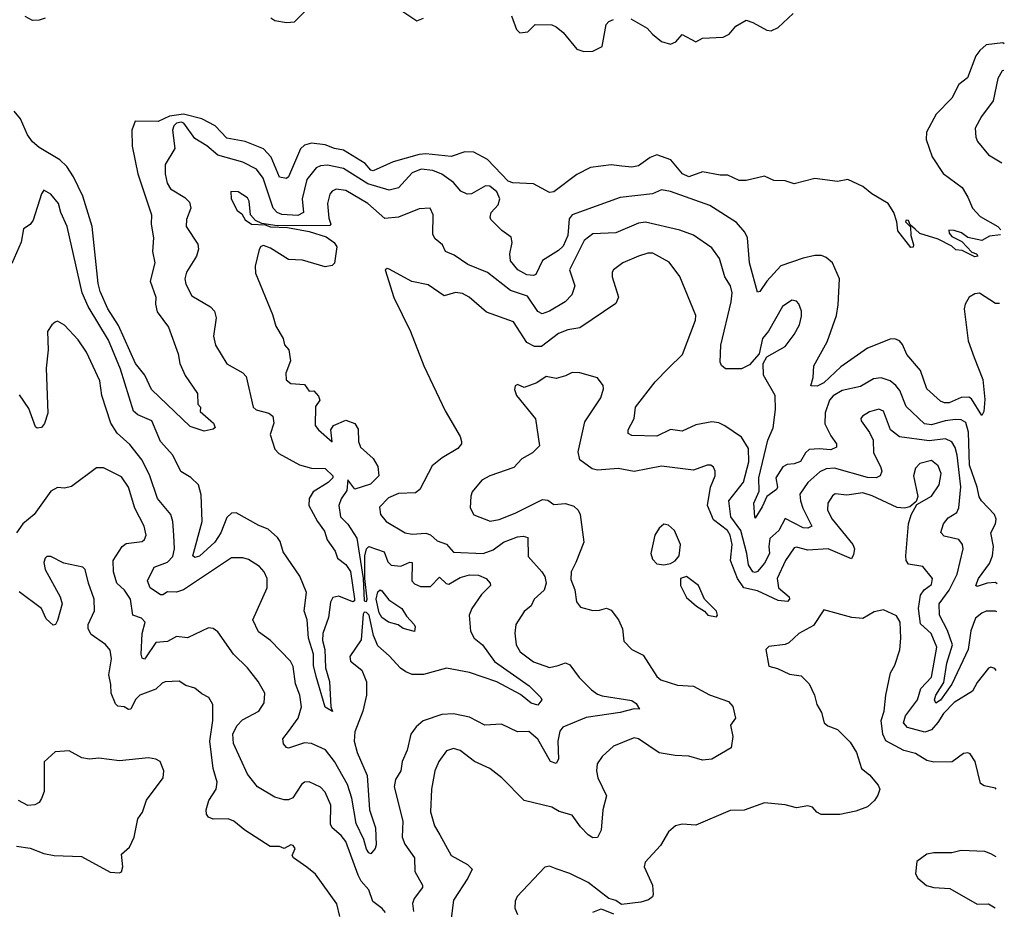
# Model space of a CAD drawing. Extents: x 1552033 to 1694788, y 811965 to 917215.
# Tile 109 of 256: x 1636729 to 1641034, y 822970 to 826858. Entities that reach past the tile are written whole.
import ezdxf

# ---------------------------------------------------------------- set-up
doc = ezdxf.new("R2010")
doc.units = 0

msp = doc.modelspace()

# ---------------------------------------------------------------- linework, layer by layer
at = {"layer": '0CON20XD'}
for points in [[(1638395, 826900), (1638465, 826853.6), (1638495, 826865.6)], [(1636840, 826865), (1636815, 826856.2), (1636785.4, 826855.4), (1636752.9, 826872.9)], [(1637826.8, 826866.8), (1637845, 826855.5), (1637895, 826846.7), (1637930.7, 826849.3), (1637975, 826892.9)], [(1638880, 826875), (1638901.1, 826815), (1638915, 826801.1), (1638951.2, 826805), (1638983.1, 826836.9), (1639055.4, 826835.4), (1639075, 826827.1), (1639105, 826801.9), (1639165, 826729.2), (1639195, 826718.8), (1639235, 826721.6), (1639275, 826740.6), (1639293.1, 826836.9), (1639305, 826851.1), (1639325, 826858.8)], [(1639401.7, 826861.7), (1639471.7, 826821.7), (1639495.3, 826795.3)], [(1639495.3, 826795.3), (1639535, 826762.5), (1639575, 826751.1), (1639598, 826762), (1639625, 826794.4), (1639685, 826762.2), (1639715, 826778.2), (1639805, 826781.4), (1639831.2, 826795), (1639859.5, 826830.5), (1639905, 826856), (1639935, 826846.9), (1639995, 826812.2), (1640015, 826809.5), (1640045, 826824.5), (1640110.6, 826885)], [(1641033.7, 826753.4), (1641026.6, 826756.6), (1640955, 826749), (1640926.1, 826723.9), (1640908.9, 826701.1), (1640873.1, 826605), (1640835.6, 826575), (1640804.2, 826515), (1640735.5, 826445), (1640693.8, 826366.2), (1640691.5, 826335), (1640718.7, 826258.7), (1640766, 826186), (1640850, 826125), (1640875, 826083.3), (1640894.3, 826035), (1640927.9, 825997.9), (1641006, 825955), (1641018, 825940)], [(1641031.3, 826635.9), (1641024.7, 826635.3), (1641005, 826602), (1640985.6, 826504.4), (1640934.3, 826435.7), (1640906.5, 826385), (1640908.9, 826345), (1640916.1, 826326.1), (1640965, 826267.1), (1641023.2, 826233.2)], [(1641017.6, 825918.3), (1640968.3, 825911.7), (1640935, 825892.5), (1640875, 825906.7), (1640846.1, 825926.1), (1640815, 825937.5), (1640791.7, 825938.3), (1640793.3, 825925), (1640805, 825910), (1640848.6, 825888.6), (1640891.7, 825841.7), (1640912.5, 825835), (1640917.5, 825825), (1640905, 825821.2), (1640848.8, 825848.8), (1640822.3, 825852.3), (1640805, 825868.8), (1640745, 825898.8), (1640665, 825923.3), (1640643.3, 825943.3), (1640621.7, 825961.7), (1640615, 825981.2), (1640605, 825982.5), (1640601.2, 825975), (1640623, 825953), (1640624.5, 825914.5), (1640636.3, 825873.7), (1640635, 825863.8), (1640625, 825862.9), (1640568.6, 825935), (1640564, 825975), (1640551.1, 826015), (1640525.6, 826055), (1640455, 826096.8), (1640415, 826128.6), (1640349.2, 826159.2), (1640305, 826151.5), (1640205, 826164.7), (1640115, 826141.2), (1640075, 826154.2), (1640025.9, 826155.9), (1639985, 826174.2), (1639905, 826156), (1639875, 826155.8), (1639825, 826178.6), (1639791.4, 826178.6), (1639715, 826192.8), (1639655, 826171.7), (1639627.1, 826185), (1639576.3, 826246.3), (1639515, 826267.6), (1639485, 826256.7), (1639435, 826218.9), (1639405, 826213.4), (1639361.5, 826218.5), (1639315, 826223.3), (1639225, 826212.7), (1639165, 826181.6), (1639065, 826106.4), (1639045, 826103.1), (1638975, 826140.6), (1638885, 826145.6), (1638865, 826151.9), (1638775, 826247.6), (1638715, 826279.1), (1638675, 826280.4), (1638615, 826260.8), (1638505, 826272.3), (1638475, 826269.8), (1638362.6, 826237.4), (1638275, 826198.1), (1638265, 826201.4), (1638239.6, 826229.6), (1638145, 826288), (1638105, 826294.9), (1638065, 826311.5), (1638005, 826319.3), (1637975, 826310), (1637956.6, 826293.4), (1637918.1, 826201.9), (1637905, 826172), (1637895, 826164.2), (1637865, 826170.8), (1637828, 826258), (1637795, 826294.1), (1637715, 826326), (1637635, 826340.3), (1637583.9, 826395), (1637525, 826424.7), (1637445, 826444.9), (1637383.8, 826436.2), (1637335, 826414.1), (1637234.2, 826415), (1637218.8, 826375), (1637221.3, 826305), (1637245.6, 826185), (1637305.9, 826005.9), (1637303.6, 825965), (1637313.8, 825905), (1637309.4, 825845), (1637320.5, 825795), (1637300.3, 825715), (1637323.8, 825645), (1637322.9, 825615), (1637330.7, 825580.7), (1637379.2, 825515), (1637422.3, 825397.7), (1637429.2, 825355), (1637453.2, 825303.2), (1637506.2, 825225), (1637508.3, 825178.3), (1637520, 825165), (1637517.5, 825145), (1637576.9, 825095), (1637584, 825076), (1637575, 825068), (1637535, 825060), (1637475, 825080), (1637305, 825241.6), (1637276.1, 825305), (1637235, 825355.3), (1637161.2, 825521.2), (1637114.2, 825594.2), (1637080.6, 825670.6), (1637071.7, 825705), (1637045.5, 825954.5), (1637005, 826086.7), (1636965, 826171.1), (1636935, 826216.4), (1636905, 826246.2), (1636815, 826299.1), (1636784.6, 826325), (1636762.8, 826355), (1636732.9, 826425), (1636705, 826459.1)], [(1641012.2, 825617.6), (1640995, 825617.3), (1640925, 825662.6), (1640905, 825660), (1640880.8, 825645), (1640862, 825615), (1640858.2, 825595), (1640876.2, 825455), (1640901.5, 825381.5), (1640940, 825285), (1640948.8, 825198.8), (1640944.4, 825145), (1640935, 825128.6), (1640890.4, 825200.4), (1640879, 825209), (1640845, 825207.5), (1640793.3, 825183.3), (1640772.9, 825182.9), (1640755, 825191.1), (1640694.6, 825245), (1640667.7, 825325), (1640607.3, 825395), (1640589.2, 825439.2), (1640575, 825454.4), (1640555, 825463.5), (1640535, 825461.8), (1640435, 825422.4), (1640319, 825341), (1640245, 825270.4), (1640215, 825256.7), (1640187.5, 825257.5), (1640198.5, 825295), (1640200.9, 825345), (1640259.3, 825450.7), (1640300.2, 825565), (1640307.8, 825612.2), (1640313.3, 825725), (1640282, 825795), (1640255, 825818.9), (1640235, 825827.1), (1640205, 825827.3), (1640154.1, 825815.9), (1640057.4, 825782.6), (1639995.2, 825714.8), (1639965, 825670.6), (1639955, 825668), (1639919.2, 825795), (1639910.7, 825905), (1639899, 825929), (1639862.4, 825972.4), (1639746.5, 826046.5), (1639575, 826106.8), (1639535, 826115.4), (1639495, 826097.5), (1639355, 826081.5), (1639144.4, 826005), (1639131.8, 825988.2), (1639125, 825915.8), (1639105, 825868.5), (1639085, 825848.9), (1639014.8, 825805.2), (1638985.4, 825744.6), (1638975, 825740), (1638946.2, 825743.8), (1638906.9, 825765), (1638875, 825804.3), (1638871.9, 825835), (1638882, 825885), (1638877.3, 825907.3), (1638836.8, 825936.8), (1638789.4, 825985), (1638785.6, 825995), (1638791.1, 826015), (1638821.1, 826048.9), (1638828.9, 826075), (1638815, 826105.5), (1638785, 826131.1), (1638765, 826131.9), (1638705, 826096.7), (1638685, 826095.5), (1638658.3, 826108.3), (1638626.4, 826146.4), (1638575, 826182.5), (1638535, 826199), (1638485, 826204.8), (1638445, 826189.7), (1638386, 826124), (1638345, 826113.2), (1638251.3, 826141.3), (1638145, 826208.4), (1638075, 826222), (1638045, 826219.5), (1638025, 826210.7), (1637985, 826160), (1637964.4, 826075), (1637970.4, 826015), (1637945, 826002.9), (1637875, 826006.2), (1637854.7, 826015), (1637836.8, 826035), (1637793, 826165), (1637765, 826205.3), (1637705, 826236.1), (1637595.9, 826265.9), (1637547.1, 826307.1), (1637495, 826338.9), (1637446.1, 826406.1), (1637435, 826410.7), (1637414.5, 826405.5), (1637403, 826395), (1637396.7, 826375), (1637407.1, 826295), (1637365.5, 826225), (1637364.6, 826185), (1637374.1, 826144.1), (1637388.7, 826118.7), (1637451.7, 826081.7), (1637471.2, 826061.2), (1637476.8, 826035), (1637457.9, 825985), (1637456.4, 825955), (1637507.9, 825877.9), (1637510.4, 825855), (1637501.5, 825825), (1637458.2, 825755), (1637451.5, 825725), (1637455, 825702), (1637481.6, 825651.6), (1637563.3, 825603.3), (1637580.4, 825585), (1637588.5, 825555), (1637576.2, 825475), (1637584.6, 825435), (1637635, 825354.4), (1637704.2, 825315), (1637719.4, 825299.4), (1637749.5, 825165), (1637763, 825153), (1637817.8, 825137.8), (1637835.6, 825125), (1637840, 825095), (1637824.7, 825044.7), (1637845, 824981.2), (1637862.8, 824962.8), (1637952.2, 824912.2), (1638005, 824898.5), (1638065, 824897.1), (1638098.4, 824865), (1638097.5, 824855), (1638078.5, 824835), (1638012.7, 824795), (1637995.3, 824765), (1637993.1, 824735), (1638031.5, 824665), (1638062.4, 824622.4), (1638073.1, 824585), (1638108.1, 824535), (1638118.9, 824505), (1638155, 824476.4), (1638175, 824446.5), (1638193.2, 824326.8), (1638192.5, 824317.5), (1638185, 824313.5), (1638125, 824338.3), (1638097.7, 824332.3), (1638088, 824312), (1638079.2, 824245), (1638054.5, 824175.5), (1638052.5, 824145), (1638063.2, 824105), (1638065.7, 824025), (1638083.1, 823965), (1638090, 823855), (1638096.2, 823833.8), (1638065, 823852.5), (1638025, 823986.7), (1638013.9, 824035), (1638013.8, 824085), (1637991.2, 824155), (1637986.4, 824235), (1637972.5, 824275), (1637982.7, 824355), (1637954.5, 824425.5), (1637881.6, 824531.6), (1637867.4, 824577.4), (1637855.8, 824595), (1637815, 824631.6), (1637775, 824647.3), (1637675, 824702.7), (1637655, 824701.1), (1637635, 824681.9), (1637608.9, 824615), (1637582.2, 824575), (1637515, 824513.1), (1637495, 824507.9), (1637486.5, 824515), (1637527.2, 824665), (1637522, 824782), (1637510.6, 824825), (1637477.3, 824857.3), (1637433.5, 824883.5), (1637398.5, 824955), (1637344.8, 825014.8), (1637306.4, 825105), (1637245, 825131.1), (1637226.8, 825146.8), (1637170.3, 825330.3), (1637117.7, 825457.7), (1637028.1, 825605), (1637002.6, 825665), (1636937.1, 825955), (1636909.3, 826015), (1636899.3, 826055), (1636865, 826095.7), (1636835, 826113.3), (1636825, 826097.5), (1636788.3, 825981.7), (1636775, 825963.3), (1636746.1, 825943.9), (1636735.8, 825885.8), (1636695, 825792.9)], [(1641002.1, 824392.7), (1640995, 824398.9), (1640958.6, 824395), (1640915, 824380), (1640908.8, 824385), (1640921.5, 824415), (1640968.5, 824481.5), (1640982.1, 824515), (1640986.1, 824555), (1640974.1, 824615), (1640995.8, 824654.2), (1640998.7, 824675), (1640991.5, 824695), (1640933.4, 824755), (1640923.3, 824773.3), (1640915.5, 824815), (1640881.3, 824911.3), (1640877.1, 825055), (1640865, 825096.9), (1640845, 825109.4), (1640820.6, 825110.6), (1640775, 825104.8), (1640715, 825087.4), (1640685, 825091.7), (1640605, 825168), (1640576.8, 825236.8), (1640559.9, 825259.9), (1640535, 825280.4), (1640495, 825293.1), (1640462.2, 825287.8), (1640405, 825254.7), (1640325, 825238.1), (1640285.5, 825214.5), (1640269, 825195), (1640250.3, 825139.7), (1640248.7, 825091.3), (1640275, 825039.1), (1640300.5, 825005), (1640300, 824990), (1640275, 824977.9), (1640225, 824982.8), (1640181.1, 824978.9), (1640165.2, 824964.8), (1640143, 824927), (1640115, 824916.4), (1640085, 824914.3), (1640065, 824904.2), (1640034.2, 824855), (1640041.5, 824815), (1640038.1, 824805), (1639996, 824774), (1639975, 824729.4), (1639945, 824680), (1639943.3, 824685), (1639938, 824745), (1639962.1, 824797.9), (1639961.2, 824855), (1640000.2, 825019.8), (1640023.6, 825075), (1640033.9, 825155), (1640032.7, 825215), (1639980.8, 825305), (1639978.8, 825355), (1639996, 825384), (1640075, 825430), (1640115, 825482), (1640137.8, 825525), (1640147.8, 825562.2), (1640146.7, 825585), (1640135, 825615.7), (1640125, 825628.6), (1640105, 825632.5), (1640064.4, 825605), (1640003.3, 825496.7), (1639977.3, 825465), (1639961.7, 825398.3), (1639919.6, 825350.4), (1639885, 825331.5), (1639815, 825332.5), (1639797.3, 825347.3), (1639791.5, 825361.5), (1639794.1, 825435), (1639840, 825625), (1639843.4, 825665), (1639836.2, 825695), (1639811.5, 825735), (1639788.9, 825815), (1639755, 825861.4), (1639675, 825916.4), (1639615, 825938.5), (1639465, 825973.6), (1639435, 825969.5), (1639335, 825927.2), (1639235, 825921.8), (1639196.6, 825893.4), (1639133.5, 825765), (1639156, 825695), (1639143.5, 825655), (1639114.4, 825625), (1639045, 825583.8), (1639012.8, 825572.8), (1638995, 825582.5), (1638949.9, 825649.9), (1638875, 825674), (1638775, 825753.5), (1638688.2, 825788.2), (1638628.6, 825828.6), (1638591.2, 825845), (1638577.5, 825875), (1638545, 825900.8), (1638535, 825920), (1638537.1, 826005), (1638524, 826034), (1638475, 826031.5), (1638385, 825995.7), (1638325, 825989.4), (1638251.2, 826055), (1638155, 826112.5), (1638112.4, 826117.6), (1638095, 826108.9), (1638084.7, 826095.3), (1638075.3, 826055), (1638081.2, 825991.2), (1638089.4, 825965), (1638085, 825959.2), (1637855, 825957.1), (1637787.7, 825967.7), (1637760.5, 825980.5), (1637738, 826005), (1637731.9, 826065), (1637725, 826079.2), (1637685, 826105.7), (1637652.7, 826107.3), (1637654.4, 826075), (1637680, 826025), (1637700, 826010), (1637715, 825983.8), (1637743.3, 825965), (1637802, 825962), (1637825, 825952.7), (1637899.8, 825949.8), (1637995, 825932.4), (1638068.7, 825908.7), (1638104.7, 825885), (1638116.2, 825865), (1638106.1, 825793.9), (1638095, 825783.3), (1638065, 825777.8), (1637965, 825806.9), (1637905, 825810.8), (1637825, 825859.4), (1637795, 825871.2), (1637783.6, 825866.4), (1637776, 825854), (1637758.9, 825781.1), (1637760.4, 825750.4), (1637835, 825570), (1637849.2, 825519.2), (1637880.6, 825465), (1637887.6, 825437.6), (1637905.5, 825415), (1637912.5, 825367.5), (1637893.2, 825313.2), (1637894.6, 825284.6), (1637915, 825268.5), (1637974.4, 825264.4), (1637995, 825234), (1638015, 825236.7), (1638035, 825213.3), (1638040.8, 825195), (1638022.1, 825167.9), (1638021.4, 825085), (1638036, 825065), (1638095, 825012.5), (1638089.4, 825065), (1638100.6, 825085), (1638155, 825107.3), (1638193.9, 825093.9), (1638208.8, 825068.8), (1638210, 825015), (1638219.2, 824989.2), (1638275, 824940.8), (1638294.4, 824905), (1638299.4, 824865), (1638262.2, 824827.8), (1638195, 824806.8), (1638163.6, 824846.4), (1638159.5, 824800.5), (1638134.3, 824764.3), (1638124.7, 824735.3), (1638132.4, 824685), (1638163.3, 824653.3), (1638202.5, 824592.5), (1638230.5, 824415), (1638235, 824317.5), (1638245, 824315.4), (1638248.7, 824325), (1638238.2, 824415), (1638237.5, 824515), (1638244.7, 824545.3), (1638255, 824555.5), (1638322.6, 824532.6), (1638338.2, 824488.2), (1638353.8, 824473.8), (1638395, 824470.2), (1638435, 824486.7), (1638445.2, 824485.2), (1638443.3, 824405), (1638455, 824392.5), (1638481.1, 824381.1), (1638525, 824380.4), (1638565, 824420.9), (1638593.3, 824393.3), (1638605, 824390.3), (1638655, 824420.7), (1638695, 824432.1), (1638735, 824430.8), (1638769.2, 824415), (1638785.8, 824395), (1638787.1, 824385), (1638748.1, 824345), (1638705.5, 824285), (1638693.6, 824255), (1638700, 824185), (1638715.4, 824155), (1638752, 824125), (1638805, 824052.8), (1638955.8, 823945.8), (1639007.8, 823895), (1639011.5, 823885), (1638995, 823861.9), (1638965, 823871.1), (1638919.1, 823909.1), (1638815, 823964.3), (1638695, 824005.3), (1638595, 824024.2), (1638495, 823996.4), (1638445, 823995.9), (1638417.3, 824007.3), (1638393.4, 824023.4), (1638345, 824078.1), (1638295, 824121.2), (1638276.5, 824166.5), (1638256.8, 824255), (1638245, 824267.1), (1638235, 824267.8), (1638230.8, 824259.2), (1638222.4, 824147.6), (1638172.2, 824075), (1638175.8, 824055), (1638225, 824014.4), (1638245, 823963.8), (1638245.8, 823905), (1638229.1, 823835), (1638195, 823746), (1638191.3, 823705), (1638205.2, 823655), (1638248.8, 823555), (1638258.4, 823405), (1638285.2, 823325), (1638288.3, 823251.7), (1638283.5, 823235), (1638265, 823212), (1638255, 823215.8), (1638245, 823232.9), (1638233.1, 823275), (1638200.5, 823345), (1638181, 823455), (1638162, 823515), (1638106.2, 823616.2), (1638066.8, 823666.8), (1638004.3, 823694.3), (1637975, 823697), (1637905, 823674.7), (1637895, 823676.5), (1637882.4, 823692.4), (1637879.3, 823715), (1637905, 823746.8), (1637946.7, 823805), (1637961.2, 823855), (1637953.9, 823905), (1637935.7, 823955), (1637925, 824031.2), (1637912.5, 824055), (1637825.6, 824145), (1637772.6, 824182.6), (1637747.8, 824235), (1637811.5, 824375), (1637810.9, 824415), (1637798.5, 824445), (1637778.1, 824468.1), (1637728.8, 824498.8), (1637705, 824506.2), (1637655, 824505.4), (1637445, 824365.4), (1637415, 824356.5), (1637375, 824357.3), (1637355, 824344.4), (1637345, 824344.5), (1637298.9, 824375), (1637288.5, 824405), (1637316.7, 824465), (1637375, 824486.8), (1637398.5, 824511.5), (1637406.6, 824545), (1637403.5, 824605), (1637398.7, 824665), (1637390, 824695), (1637331.2, 824765), (1637298.7, 824865), (1637265, 824932.5), (1637211.4, 825001.4), (1637155, 825051.2), (1637127.6, 825095), (1637087.8, 825215), (1637079.6, 825279.6), (1637020.8, 825405), (1636985, 825458.8), (1636925, 825523.3), (1636895, 825540), (1636885, 825536.7), (1636870, 825525), (1636850.8, 825495), (1636854.4, 825415), (1636845.5, 825335), (1636851.7, 825138.3), (1636837, 825093), (1636823.9, 825076.1), (1636805, 825073.3), (1636798.3, 825078.3), (1636769.5, 825159.5), (1636727.9, 825217.9)], [(1641000.5, 824270.3), (1640995, 824272.2), (1640955, 824272.2), (1640935, 824264.4), (1640908, 824242), (1640887.6, 824187.6), (1640876.2, 824105), (1640805, 823953.3), (1640755, 823883.2), (1640735, 823871.1), (1640728.9, 823885), (1640734.8, 823905), (1640769.3, 823960.7), (1640781.9, 824045), (1640806.8, 824125), (1640785, 824188.9), (1640750.5, 824255), (1640748.8, 824305), (1640792.6, 824365), (1640827.6, 824435), (1640854.5, 824545), (1640851.1, 824565), (1640835, 824585.5), (1640771.1, 824601.1), (1640756.5, 824616.5), (1640767.9, 824655), (1640788.9, 824681.1), (1640826.1, 824703.9), (1640835.3, 824725), (1640843.3, 824816.7), (1640828.1, 824955), (1640819, 824989), (1640805, 825012.9), (1640776.1, 825026.1), (1640705, 825017.3), (1640575, 825034.6), (1640535.6, 825065), (1640505, 825146.9), (1640485, 825156.4), (1640445, 825144.5), (1640414, 825125), (1640406, 825115), (1640407.5, 825105), (1640445, 825054.2), (1640460.9, 825020.9), (1640461.3, 824965), (1640492.9, 824905), (1640497.6, 824885), (1640491.5, 824865), (1640473.7, 824856.3), (1640435, 824857.7), (1640291.8, 824898.2), (1640255, 824895.3), (1640227.5, 824882.5), (1640174.6, 824835), (1640140, 824785), (1640142.2, 824755), (1640153.4, 824723.4), (1640192.2, 824645), (1640175, 824635.4), (1640155, 824636.7), (1640075, 824678.2), (1640047.3, 824625), (1640009.2, 824590.8), (1640004.3, 824555), (1640007.1, 824525), (1639985, 824482.7), (1639955, 824446.8), (1639945, 824441.2), (1639935, 824444.8), (1639915.1, 824475.1), (1639907.9, 824525), (1639881.2, 824625), (1639838.1, 824685), (1639829.1, 824755), (1639892.9, 824837.1), (1639917.2, 824925), (1639915, 824984), (1639885, 825032.9), (1639812.4, 825082.4), (1639785, 825095.7), (1639755, 825100.5), (1639685, 825088.1), (1639625, 825060), (1639575, 825066.9), (1639515, 825037.5), (1639405, 825041.4), (1639390, 825050), (1639390, 825065), (1639415.6, 825115), (1639422.1, 825165), (1639507.3, 825275), (1639565.4, 825335), (1639626.9, 825395), (1639684.3, 825545), (1639685.7, 825565), (1639615.3, 825735.3), (1639568.3, 825798.3), (1639497.7, 825837.7), (1639475, 825838.5), (1639435, 825825.4), (1639365.8, 825795), (1639325.8, 825765), (1639319.2, 825755), (1639318.9, 825735), (1639346.9, 825645), (1639335, 825618), (1639178.2, 825511.8), (1639125, 825502.5), (1639085, 825486.9), (1639010.1, 825429.9), (1638979.2, 825429.2), (1638947, 825447), (1638887.9, 825537.9), (1638769.6, 825579.6), (1638693.5, 825645), (1638665, 825661.6), (1638635, 825665.8), (1638585, 825651.1), (1638515, 825699), (1638443.9, 825713.9), (1638345, 825768.6), (1638335, 825771.4), (1638327.5, 825765), (1638364.4, 825644.4), (1638437.2, 825495), (1638496, 825346), (1638588.6, 825148.6), (1638655, 825036), (1638660, 825015), (1638660, 825005), (1638645, 824984.3), (1638576.6, 824943.4), (1638532.1, 824907.9), (1638478.4, 824805), (1638460, 824790), (1638385, 824787.1), (1638341.8, 824768.2), (1638302.8, 824727.2), (1638306.9, 824695), (1638331.4, 824665), (1638415, 824614.6), (1638445, 824609.3), (1638505, 824613.9), (1638525, 824607.2), (1638555, 824580.4), (1638595, 824566.2), (1638625, 824530.5), (1638755, 824524.3), (1638799.1, 824540.9), (1638845, 824574.7), (1638905, 824597.8), (1638930.4, 824600.4), (1638951.2, 824595), (1638951.7, 824511.7), (1639012.2, 824445), (1639025.4, 824425), (1639031.5, 824395), (1639022.7, 824365), (1638977.8, 824325), (1638965, 824296), (1638935, 824271.9), (1638897.8, 824215), (1638893.2, 824176.8), (1638899.5, 824125), (1638916.5, 824095), (1638975, 824052.1), (1639045, 824026.4), (1639084, 824036), (1639115, 824046.4), (1639135, 824038.1), (1639175, 823983.1), (1639228.3, 823928.3), (1639255, 823910.4), (1639275, 823902.3), (1639405, 823881.7), (1639425, 823868.8), (1639438.8, 823845), (1639415.5, 823845.5), (1639355, 823829.8), (1639205, 823808.4), (1639103.6, 823766.4), (1639091, 823749), (1639081.3, 823705), (1639084.7, 823625.3), (1639075, 823606.7), (1639050, 823615), (1638995, 823713.3), (1638955, 823746.4), (1638905, 823745.7), (1638835, 823779.4), (1638762.5, 823775), (1638695, 823808.9), (1638625, 823823.5), (1638575, 823820.6), (1638493, 823793), (1638462.2, 823767.8), (1638439.4, 823735), (1638422.7, 823665), (1638400.9, 823615), (1638395.3, 823574.7), (1638372.4, 823537.6), (1638366.5, 823505), (1638404.1, 823355), (1638401.2, 823285), (1638412.5, 823255), (1638454.6, 823195), (1638457.1, 823135), (1638490, 823075), (1638489.5, 823065), (1638453.9, 823016.1), (1638446.9, 822995), (1638450.7, 822960.7)], [(1640998.2, 824013.6), (1640992.1, 824022.1), (1640975, 824028), (1640965, 824024.2), (1640915, 823961.4), (1640895, 823923.3), (1640815, 823874.1), (1640768.6, 823825), (1640743.8, 823786.2), (1640715, 823753.6), (1640686.4, 823743.6), (1640611.1, 823765), (1640592.8, 823785), (1640601.6, 823815), (1640654.8, 823885), (1640669.1, 823935), (1640715.1, 823984.9), (1640739.1, 824115), (1640713.3, 824175), (1640667.8, 824217.8), (1640659.2, 824285), (1640667.8, 824342.2), (1640683.5, 824366.5), (1640715, 824390), (1640720, 824415), (1640677.6, 824467.6), (1640615, 824478.1), (1640604.7, 824494.7), (1640602.7, 824515), (1640614.5, 824655), (1640626.4, 824693.6), (1640650.8, 824739.2), (1640715, 824775.6), (1640748.4, 824825), (1640757.3, 824875), (1640745, 824908.9), (1640715, 824930.9), (1640665, 824918.9), (1640645, 824897.5), (1640636.4, 824865), (1640655.6, 824774.4), (1640648, 824752), (1640621.4, 824728.6), (1640597.2, 824722.8), (1640565, 824725.4), (1640456.6, 824776.6), (1640415, 824789.6), (1640345, 824780.3), (1640295, 824785.4), (1640282.4, 824777.6), (1640262.2, 824745), (1640260.6, 824715), (1640281.7, 824675), (1640371.6, 824565), (1640378.2, 824545), (1640375, 824520), (1640365, 824501.2), (1640264, 824546), (1640175, 824539.8), (1640125, 824552.9), (1640115, 824550), (1640077.7, 824495), (1640041.1, 824415), (1640047.1, 824375), (1640093.3, 824335), (1640094.4, 824325), (1640085.4, 824314.6), (1640045, 824319.7), (1639955, 824362.2), (1639895.3, 824375.3), (1639867.4, 824415), (1639837.3, 824495), (1639843.8, 824565), (1639835.9, 824605), (1639823.5, 824625), (1639761.9, 824671.9), (1639736.2, 824735), (1639748.9, 824815), (1639769.1, 824865), (1639770, 824885), (1639762.8, 824902.8), (1639750.7, 824910.7), (1639735, 824911.1), (1639675, 824888.8), (1639535, 824906.2), (1639415, 824883.1), (1639345, 824896.2), (1639255, 824889.7), (1639232.5, 824895), (1639177.8, 824935), (1639170.2, 824969.8), (1639199.6, 825100.4), (1639270, 825205), (1639282, 825245), (1639280, 825260), (1639255, 825292.5), (1639177.5, 825315), (1639145, 825316), (1639115, 825302), (1639075, 825290), (1639030.7, 825299.3), (1638989.7, 825270.3), (1638935, 825251.2), (1638905, 825263.3), (1638895, 825257.5), (1638892.3, 825242.3), (1638901.2, 825215), (1638983.9, 825113.9), (1639001.2, 824995), (1638971.2, 824965), (1638925, 824938.6), (1638889.3, 824900.7), (1638785, 824863.8), (1638750, 824845), (1638708, 824795), (1638700.8, 824775), (1638698.5, 824725), (1638715, 824693.6), (1638786.7, 824666.7), (1638825, 824674), (1638895, 824701.5), (1639015, 824760.8), (1639037.6, 824757.6), (1639065, 824739.5), (1639115, 824743.8), (1639151.5, 824731.5), (1639170.4, 824715), (1639178.8, 824695), (1639195.7, 824575), (1639160.8, 824485), (1639140, 824445), (1639138.3, 824411.7), (1639156.4, 824366.4), (1639163.8, 824313.8), (1639180.3, 824290.3), (1639235, 824275.5), (1639263.4, 824276.6), (1639295, 824286.5), (1639315, 824277.1), (1639346.9, 824235), (1639364.3, 824195), (1639371.1, 824141.1), (1639405, 824105.7), (1639455, 824080), (1639515, 823987.5), (1639532.2, 823972.2), (1639605, 823950), (1639675.3, 823945.3), (1639745, 823907.8), (1639827.6, 823877.6), (1639846.4, 823856.4), (1639858.1, 823805), (1639836.7, 823775), (1639847.1, 823725), (1639839.2, 823675), (1639754.4, 823625.6), (1639715, 823621.8), (1639655, 823639.6), (1639595, 823641.6), (1639525, 823654.2), (1639435, 823714.5), (1639415, 823718.9), (1639403.8, 823715), (1639325, 823683.3), (1639275, 823638), (1639254, 823605), (1639251.4, 823575), (1639257.1, 823545), (1639294.4, 823465), (1639278.8, 823405), (1639270.8, 823315), (1639255, 823283.3), (1639235, 823281.8), (1639215, 823294.5), (1639180.6, 823330.6), (1639145, 823381.4), (1639087.8, 823397.8), (1639055, 823415.5), (1638935, 823445.8), (1638837.1, 823545), (1638784.4, 823585), (1638717.8, 823615), (1638655, 823663.8), (1638625, 823672.3), (1638595, 823662.2), (1638562.3, 823615), (1638544.2, 823575), (1638528.9, 823495), (1638525.3, 823395), (1638542.7, 823335), (1638565.5, 823295), (1638616, 823205), (1638686.2, 823165), (1638707.5, 823145), (1638688.6, 823105), (1638625, 823010), (1638610.9, 822895)], [(1638327.8, 822955), (1638313.7, 822973.7), (1638273.5, 823003.5), (1638255.8, 823055), (1638222, 823092), (1638208.4, 823118.4), (1638155, 823265.5), (1638135, 823292.3), (1638095.9, 823325), (1638087.6, 823342.4), (1638089.3, 823425), (1638065, 823482), (1638045, 823504), (1637995, 823526.9), (1637975, 823525.7), (1637960.8, 823515), (1637922.8, 823457.2), (1637905, 823448.1), (1637885, 823448.5), (1637845, 823459.6), (1637769.2, 823505), (1637725, 823560), (1637663.4, 823695), (1637660.3, 823735), (1637677.8, 823772.2), (1637702.6, 823797.4), (1637774.6, 823835.4), (1637798, 823872), (1637800.4, 823915), (1637772.1, 823965), (1637724.8, 824024.8), (1637663.3, 824085), (1637595, 824182.9), (1637575, 824197.1), (1637555, 824199.4), (1637463.3, 824156.7), (1637415, 824162.3), (1637375, 824140), (1637325, 824135.4), (1637279.3, 824069.3), (1637275, 824063.6), (1637265, 824067.1), (1637260.5, 824085), (1637264.2, 824175), (1637277.3, 824225), (1637261.9, 824241.9), (1637224.5, 824255), (1637214.3, 824325), (1637188.1, 824365), (1637153.4, 824395), (1637139.6, 824445), (1637137.9, 824495), (1637177.1, 824555), (1637195, 824568.7), (1637265, 824577.9), (1637275, 824585.7), (1637281.8, 824605), (1637273.9, 824645), (1637232.7, 824722.7), (1637204.3, 824814.3), (1637175, 824859.5), (1637095, 824900), (1637065, 824900), (1636955, 824818), (1636925, 824810), (1636895, 824814), (1636865, 824796.9), (1636793.2, 824695), (1636743.3, 824655), (1636715, 824615.8)], [(1639545, 824475.7), (1639575, 824481.9), (1639595, 824492.9), (1639612.5, 824515), (1639618, 824565), (1639592, 824625), (1639565, 824648.8), (1639545, 824653.3), (1639524.2, 824635.8), (1639505.8, 824605), (1639488, 824525), (1639495, 824500), (1639515, 824480), (1639545, 824475.7)], [(1638128.7, 822938.7), (1638115, 822993.3), (1638022.8, 823122.8), (1637985, 823154.3), (1637926.2, 823195), (1637920, 823205), (1637932.9, 823235), (1637925, 823248.6), (1637915, 823250.8), (1637885, 823236), (1637865, 823244.3), (1637824.5, 823244.5), (1637713.8, 823315), (1637665.4, 823355.4), (1637640, 823365), (1637575, 823363.8), (1637555, 823372.5), (1637545.5, 823385), (1637544.5, 823404.5), (1637555.6, 823445), (1637587.5, 823495), (1637592.2, 823525), (1637575.5, 823585), (1637560.3, 823705), (1637573.1, 823795), (1637574.3, 823865), (1637555.7, 823895.7), (1637525, 823910.8), (1637495, 823935.7), (1637455, 823948.6), (1637426.4, 823966.4), (1637365, 823963.9), (1637351.6, 823958.4), (1637325, 823931.8), (1637255, 823906.2), (1637235, 823886.2), (1637215, 823844.3), (1637205, 823842.9), (1637186.2, 823855), (1637158.2, 823858.2), (1637148.5, 823868.5), (1637129.7, 823915), (1637128.3, 823951.7), (1637119.6, 823995), (1637131.3, 824065), (1637125, 824102), (1637105, 824126.9), (1637041.3, 824171.3), (1637029.2, 824195), (1637029.2, 824215), (1637056.3, 824273.7), (1637055.4, 824325.4), (1637030, 824395), (1637016, 824455), (1637005.8, 824465.8), (1636922.7, 824482.7), (1636865, 824512), (1636847.7, 824512.3), (1636840, 824505), (1636834.5, 824485), (1636841.1, 824455), (1636905.6, 824335), (1636915.6, 824305), (1636895, 824232.5), (1636886.2, 824215), (1636875, 824211.2), (1636845, 824240), (1636824.5, 824284.5), (1636727.2, 824357.2)], [(1639775, 824247.5), (1639780, 824255), (1639775, 824272.5), (1639722.5, 824325), (1639696.2, 824385), (1639645, 824423.8), (1639617.5, 824415), (1639618.8, 824385), (1639645, 824333.3), (1639687.5, 824295), (1639723, 824273), (1639737.5, 824255), (1639775, 824247.5)], [(1638455, 824183.3), (1638405, 824197.5), (1638383.3, 824213.3), (1638342.2, 824225), (1638312, 824245), (1638301, 824265), (1638288.2, 824325), (1638295, 824357.8), (1638305, 824365.4), (1638312.1, 824362.1), (1638343, 824323), (1638400, 824285), (1638420.9, 824250.9), (1638453.8, 824215), (1638458.8, 824205), (1638455, 824183.3)], [(1640998.2, 823494.3), (1640995, 823498.8), (1640945, 823508.8), (1640929.5, 823519.5), (1640906.5, 823615), (1640885, 823648.8), (1640874.1, 823654.1), (1640855, 823650.8), (1640805.5, 823614.5), (1640725, 823612.2), (1640695, 823620.6), (1640645, 823651.3), (1640595, 823664.1), (1640516.4, 823706.4), (1640502.9, 823735), (1640495.4, 823795), (1640508.8, 823835), (1640515.5, 823905), (1640536.2, 824003.8), (1640555, 824036.7), (1640576.3, 824103.7), (1640581.8, 824155), (1640578.2, 824225), (1640562.2, 824252.2), (1640505, 824278.9), (1640465, 824270), (1640415, 824240.9), (1640367.5, 824245), (1640245, 824278), (1640199.2, 824210.8), (1640135.8, 824175), (1640092, 824135), (1640075, 824126.9), (1640005, 824118.8), (1639991.2, 824105), (1640005, 824032.5), (1640042.5, 824022.5), (1640095, 823997.5), (1640145, 823990), (1640180, 823955), (1640204.3, 823905), (1640214.4, 823864.4), (1640235, 823830), (1640246.7, 823785), (1640262.2, 823772.2), (1640304.4, 823755), (1640359.8, 823699.8), (1640388.1, 823655), (1640409.2, 823585), (1640445, 823557.5), (1640482.7, 823512.7), (1640490, 823495), (1640480.8, 823469.2), (1640466.7, 823445), (1640435, 823418), (1640385, 823398.1), (1640315, 823383.8), (1640233.8, 823383.8), (1640213.5, 823393.5), (1640195, 823416.7), (1640175, 823422.5), (1640125, 823413.8), (1640075, 823425.7), (1639985, 823434.5), (1639896.8, 823403.2), (1639835, 823402.2), (1639685, 823338), (1639625, 823342), (1639595.8, 823334.2), (1639565, 823308.8), (1639531.3, 823248.7), (1639463.3, 823175), (1639460, 823155), (1639495.8, 823075), (1639498.8, 823035), (1639495.9, 823024.1), (1639478.3, 823011.7), (1639445, 823001.4), (1639360.5, 822990.5), (1639335, 823008), (1639305, 823016.7), (1639215, 823086.9), (1639135, 823125.7), (1639075, 823146), (1639045, 823158.8), (1639025, 823153.3), (1638904.2, 823025), (1638895.7, 823005), (1638894, 822975), (1638905, 822947.5)], [(1637165, 823128.8), (1637175, 823133.3), (1637180, 823155), (1637175, 823210), (1637208.6, 823241.4), (1637230, 823285), (1637246, 823365), (1637265.4, 823394.6), (1637282.9, 823447.1), (1637355.8, 823545), (1637360, 823575), (1637343.3, 823615), (1637325, 823626.2), (1637292.3, 823632.3), (1637165, 823619.1), (1637075, 823630.8), (1637035, 823626), (1637001.2, 823631.2), (1636945, 823662), (1636885, 823658), (1636836.1, 823613.9), (1636836.9, 823485), (1636825, 823453.3), (1636815, 823436.7), (1636795, 823426.2), (1636765, 823424), (1636723.8, 823445)], [(1636715, 823245.8), (1636775, 823236.7), (1636834.2, 823214.2), (1636880, 823205), (1637000, 823200), (1637125, 823131.2), (1637165, 823128.8)], [(1640998, 823198.4), (1640975, 823212.5), (1640948.3, 823221.7), (1640845, 823226.2), (1640803.9, 823216.1), (1640725, 823216.2), (1640695, 823211.2), (1640650.8, 823179.2), (1640646.2, 823125), (1640656.2, 823105), (1640693, 823073), (1640725, 823064.2), (1640795, 823060), (1640915, 822992), (1640965, 822993.8), (1640993.2, 822976.6)], [(1639235, 822957.5), (1639271.7, 822971.7), (1639325, 822950)]]:
    msp.add_lwpolyline(points, dxfattribs=at)

doc.saveas('drawing.dxf')
